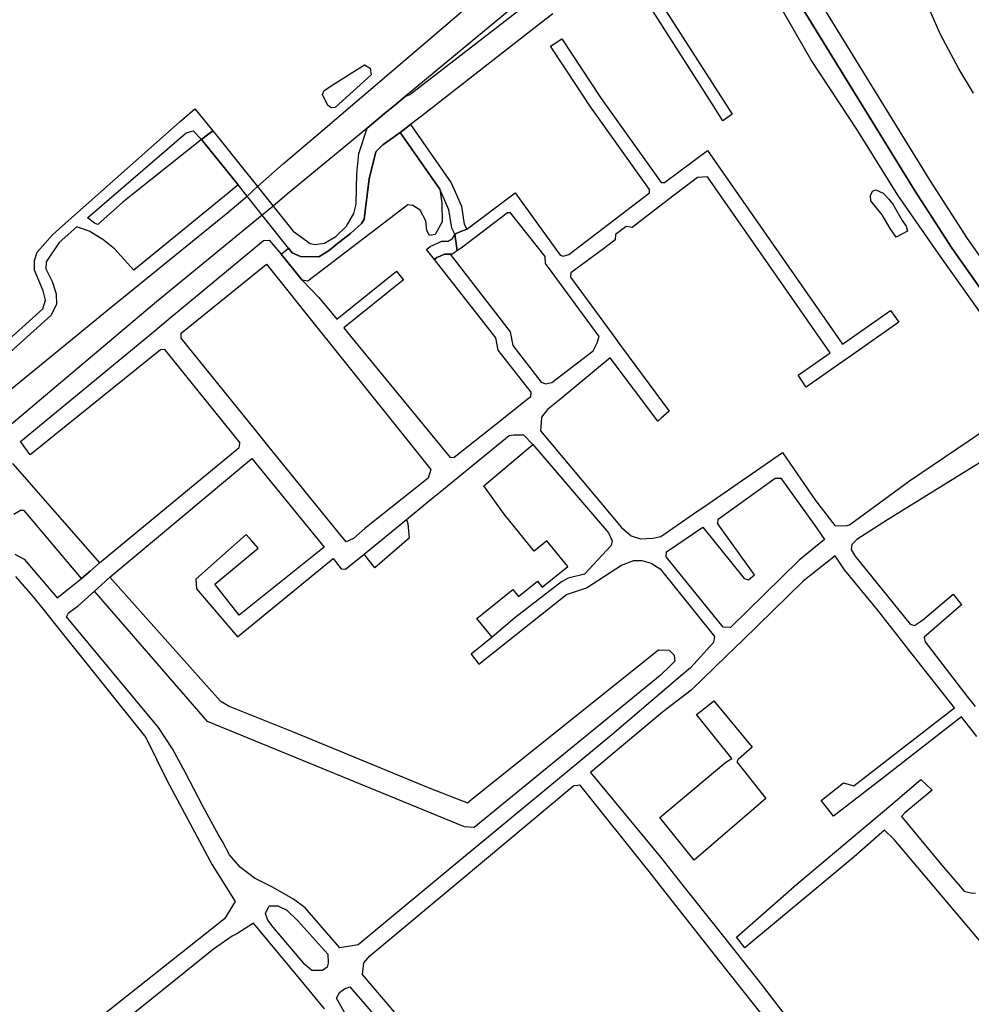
# Model space of a CAD drawing. Header units: metres. Extents: x 89872 to 99175, y 455036 to 468911.
# Tile 153 of 196: x 95569 to 96017, y 461769 to 462233. Entities that reach past the tile are written whole.
import ezdxf

# ---------------------------------------------------------------- set-up
doc = ezdxf.new("R2010")
doc.units = ezdxf.units.M
doc.layers.add('Waterdeel', color=7, linetype='Continuous', true_color=0x00aaff)
doc.layers.add('Wegdeel', color=7, linetype='Continuous', true_color=0x9a9a9a)
doc.layers.add('Wegdeel doorgaand', color=1, linetype='Continuous')

msp = doc.modelspace()

# ---------------------------------------------------------------- linework, layer by layer
at = {"layer": 'Waterdeel', "lineweight": -3}
for p, q in [((95717.18, 462202.67), (95731.17, 462211.59)), ((95731.17, 462211.59), (95733.84, 462209.99)), ((95733.84, 462209.99), (95734.2, 462206.78)), ((95734.2, 462206.78), (95717.27, 462191.46)), ((95712.1, 462199.47), (95717.18, 462202.67)), ((95711.39, 462197.51), (95712.1, 462199.47)), ((95713.88, 462192.35), (95711.39, 462197.51)), ((95715.49, 462191.28), (95713.88, 462192.35)), ((95717.27, 462191.46), (95715.49, 462191.28)), ((95739.72, 462173.81), (95747.91, 462179.7)), ((95747.91, 462179.7), (95766.6, 462152.93)), ((95736.51, 462170.6), (95739.72, 462173.81)), ((95733.31, 462157.77), (95736.51, 462170.6)), ((95730.99, 462138.88), (95733.31, 462157.77)), ((95766.6, 462152.93), (95767.52, 462146.33)), ((95969.44, 462149.91), (95970.36, 462151.99)), ((95969.55, 462147.49), (95969.44, 462149.91)), ((95970.36, 462151.99), (95971.98, 462152.68)), ((95971.98, 462152.68), (95975.44, 462151.07)), ((95975.44, 462151.07), (95978.1, 462148.18)), ((95751.48, 462145.65), (95704.44, 462109.65)), ((95753.8, 462145.3), (95751.48, 462145.65)), ((95757.32, 462143.13), (95753.8, 462145.3)), ((95767.52, 462146.33), (95767.63, 462137.63)), ((95974.87, 462140.79), (95969.55, 462147.49)), ((95978.1, 462148.18), (95980.06, 462145.75)), ((95980.06, 462145.75), (95980.52, 462144.83)), ((95980.52, 462144.83), (95984.34, 462138.25)), ((95760, 462138.03), (95757.32, 462143.13)), ((95978.68, 462134.44), (95974.87, 462140.79)), ((95724.5, 462132), (95729.62, 462136.81)), ((95729.62, 462136.81), (95730.99, 462138.88)), ((95760.52, 462133.53), (95760, 462138.03)), ((95767.63, 462137.63), (95764.43, 462131.63)), ((95984.34, 462138.25), (95986.18, 462135.47)), ((95986.18, 462135.47), (95986.88, 462133.16)), ((95717.61, 462126.77), (95724.5, 462132)), ((95761.65, 462131.13), (95760.52, 462133.53)), ((95764.43, 462131.63), (95761.65, 462131.13)), ((95981.57, 462130.4), (95978.68, 462134.44)), ((95986.88, 462133.16), (95981.57, 462130.4)), ((95714.57, 462124.22), (95717.61, 462126.77)), ((95691.87, 462122.29), (95695.25, 462125.19)), ((95701.77, 462110.01), (95691.87, 462122.29)), ((95695.25, 462125.19), (95696.96, 462123.02)), ((95696.96, 462123.02), (95700.88, 462121.24)), ((95700.88, 462121.24), (95709.61, 462121.06)), ((95709.61, 462121.06), (95714.57, 462124.22)), ((95704.44, 462109.65), (95701.77, 462110.01)), ((95565.26, 462023.64), (95606.29, 461976.86)), ((95569.02, 462001.6), (95565.99, 461999.61)), ((95570.81, 462001.6), (95569.02, 462001.6)), ((95597.87, 461969.51), (95570.81, 462001.6)), ((95730.87, 461981.02), (95750.84, 461997.38)), ((95750.84, 461997.38), (95751.48, 461995.38)), ((95751.48, 461995.38), (95752.16, 461988.48)), ((95752.16, 461988.48), (95735.95, 461974.49)), ((95606.29, 461976.86), (95601.93, 461973.06)), ((95735.95, 461974.49), (95730.87, 461981.02)), ((95601.93, 461973.06), (95597.87, 461969.51)), ((95607.2, 461966.55), (95611.2, 461970.11)), ((95611.2, 461970.11), (95663.12, 461911.86)), ((95603.94, 461963.54), (95607.2, 461966.55)), ((95657.2, 461902.18), (95603.94, 461963.54)), ((95782.63, 461866.29), (95869.64, 461935.95)), ((95869.64, 461935.95), (95874.57, 461935.75)), ((95874.57, 461935.75), (95876.94, 461933.38)), ((95877.34, 461930.62), (95875.42, 461928.76)), ((95876.94, 461933.38), (95877.34, 461930.62)), ((95875.42, 461928.76), (95870.43, 461923.91)), ((95870.43, 461923.91), (95782.77, 461852.22)), ((95891.51, 461908.65), (95895.7, 461911.96)), ((95895.7, 461911.96), (95913.66, 461890.1)), ((95663.12, 461911.86), (95667.66, 461909.29)), ((95667.66, 461909.29), (95698.21, 461897.03)), ((95887.48, 461905.47), (95891.51, 461908.65)), ((95904.14, 461884.7), (95887.48, 461905.47)), ((95778.23, 461852.61), (95657.2, 461902.18)), ((95698.21, 461897.03), (95761.84, 461870.78)), ((95913.66, 461890.1), (95907.17, 461884.26)), ((95901.33, 461882.96), (95904.14, 461884.7)), ((95907.17, 461884.26), (95906.52, 461883.18)), ((95870.17, 461857), (95901.33, 461882.96)), ((95906.52, 461883.18), (95920.15, 461865.87)), ((95979.01, 461862.82), (95993.2, 461874.87)), ((95993.2, 461874.87), (95998.43, 461869.83)), ((95761.84, 461870.78), (95779.61, 461863.87)), ((95779.61, 461863.87), (95782.63, 461866.29)), ((95920.15, 461865.87), (95886.4, 461836.87)), ((95998.43, 461869.83), (95985.64, 461859.17)), ((95934.73, 461825.51), (95979.01, 461862.82)), ((95886.4, 461836.87), (95870.17, 461857)), ((95985.64, 461859.17), (95984.09, 461857.42)), ((95984.09, 461857.42), (96002.83, 461834.62)), ((95782.77, 461852.22), (95778.23, 461852.61)), ((95975.95, 461851.03), (95961.8, 461838.43)), ((95980.6, 461846.57), (95975.95, 461851.03)), ((96026.93, 461791.71), (95980.6, 461846.57)), ((95961.8, 461838.43), (95941.97, 461821.9)), ((96002.83, 461834.62), (96013.54, 461822.2)), ((95906.37, 461800.5), (95934.73, 461825.51)), ((95941.97, 461821.9), (95910.31, 461795.53)), ((96013.54, 461822.2), (96016.65, 461821.4)), ((96016.65, 461821.4), (96018.85, 461821.31)), ((95910.31, 461795.53), (95906.37, 461800.5))]:
    msp.add_line(p, q, dxfattribs=at)
for points in [[(96017.87, 462198.25), (96011.1, 462209.61), (96002.33, 462225.76), (95997.75, 462236.52), (95952.52, 462351.91), (95949.93, 462353.5), (95946.54, 462352.51), (95938.57, 462347.72), (95896.78, 462320.41), (95893.32, 462326.9), (95890.19, 462333.11), (95896.51, 462336.25), (95927.87, 462356.3), (95943.54, 462365.94), (95945.03, 462367.92), (95945.49, 462370.95), (95917.92, 462453.79), (95910.3, 462475.57), (95909.62, 462478.61), (95909.08, 462481.05), (95920.95, 462485.84), (95937, 462440), (96005.59, 462263.22), (96022.73, 462234.19)], [(95856.77, 462262.63), (95904.32, 462188.24), (95899.95, 462185.17), (95894.83, 462193.18), (95864.54, 462240.57)], [(95502.43, 462007.96), (95611.84, 462097.42), (95666.69, 462141.96), (95675.82, 462149.7), (95678.08, 462151.77), (95680.74, 462154.2), (95692.79, 462164.85), (95711.45, 462180.81), (95720.03, 462188.15), (95797.14, 462254.04)], [(95805.77, 462242.8), (95750.3, 462196.64), (95745.23, 462192.42), (95740.56, 462188.54), (95732.3, 462181.68), (95724.07, 462174.85), (95695.68, 462151.33), (95688.06, 462145.01), (95685.18, 462142.64), (95682.9, 462140.76), (95676.72, 462135.68), (95633.11, 462099.8), (95558.51, 462037.09)]]:
    msp.add_lwpolyline(points, dxfattribs=at)
at = {"layer": 'Wegdeel'}
for p, q in [((95903.61, 462293.01), (95990.17, 462152.5)), ((95941.39, 462214.05), (95897.05, 462291.15)), ((95752.51, 462197.49), (95807.76, 462240.22)), ((95819.73, 462235.5), (95814.48, 462231.41)), ((95814.48, 462231.41), (95757.98, 462187.42)), ((95963.49, 462180.43), (95941.39, 462214.05)), ((95745.23, 462192.42), (95750.3, 462196.64)), ((95750.3, 462196.64), (95752.51, 462197.49)), ((95740.56, 462188.54), (95745.23, 462192.42)), ((95732.3, 462181.68), (95740.56, 462188.54)), ((95757.98, 462187.42), (95752.76, 462183.36)), ((95728.49, 462169.71), (95732.3, 462181.68)), ((95750.53, 462181.68), (95747.91, 462179.7)), ((95747.91, 462179.7), (95750.53, 462181.68)), ((95752.76, 462183.36), (95750.53, 462181.68)), ((95750.53, 462181.68), (95752.76, 462183.36)), ((95752.76, 462183.36), (95771.92, 462155.92)), ((95654.31, 462176.33), (95656.57, 462178.1)), ((95671.62, 462154.99), (95654.31, 462176.33)), ((95656.57, 462178.1), (95659.65, 462180.51)), ((95659.65, 462180.51), (95663.82, 462175.41)), ((95747.91, 462179.7), (95739.72, 462173.81)), ((95766.6, 462152.93), (95747.91, 462179.7)), ((95982.34, 462150.18), (95963.49, 462180.43)), ((95663.82, 462175.41), (95672.43, 462164.61)), ((95739.72, 462173.81), (95736.51, 462170.6)), ((95727.43, 462160.27), (95728.49, 462169.71)), ((95736.51, 462170.6), (95733.31, 462157.77)), ((95672.43, 462164.61), (95678.16, 462157.43)), ((95727.25, 462145.83), (95727.43, 462160.27)), ((95733.31, 462157.77), (95730.99, 462138.88)), ((95675.82, 462149.7), (95671.62, 462154.99)), ((95678.16, 462157.43), (95680.74, 462154.2)), ((95680.74, 462154.2), (95688.06, 462145.01)), ((95771.92, 462155.92), (95776.76, 462144.87)), ((95682.9, 462140.76), (95675.82, 462149.7)), ((95770.88, 462143.14), (95766.6, 462152.93)), ((96002.42, 462121.31), (95982.34, 462150.18)), ((95990.17, 462152.5), (96007.85, 462124.97)), ((95688.06, 462145.01), (95697.49, 462133.18)), ((95726, 462141.55), (95727.25, 462145.83)), ((95776.76, 462144.87), (95778.1, 462136.44)), ((95695.25, 462125.19), (95682.9, 462140.76)), ((95722.62, 462135.49), (95726, 462141.55)), ((95772.26, 462134.56), (95770.88, 462143.14)), ((95717.63, 462130.68), (95722.62, 462135.49)), ((95729.62, 462136.81), (95724.5, 462132)), ((95730.99, 462138.88), (95729.62, 462136.81)), ((95773.63, 462131.82), (95772.26, 462134.56)), ((95778.1, 462136.44), (95779.26, 462134.13)), ((95697.49, 462133.18), (95705.51, 462127.3)), ((95712.28, 462127.48), (95717.63, 462130.68)), ((95724.5, 462132), (95717.61, 462126.77)), ((95772.6, 462129.76), (95773.63, 462131.82)), ((95776.06, 462132.82), (95773.63, 462131.82)), ((95773.63, 462131.82), (95774.26, 462127.33)), ((95779.26, 462134.13), (95776.06, 462132.82)), ((95705.51, 462127.3), (95707.65, 462126.94)), ((95707.65, 462126.94), (95712.28, 462127.48)), ((95717.61, 462126.77), (95714.57, 462124.22)), ((95760.24, 462124.54), (95761.96, 462125.98)), ((95761.96, 462125.98), (95767.45, 462128.38)), ((95767.45, 462128.38), (95770.54, 462128.38)), ((95770.54, 462128.38), (95772.6, 462129.76)), ((95774.26, 462127.33), (95774.74, 462123.89)), ((95696.96, 462123.02), (95695.25, 462125.19)), ((95700.88, 462121.24), (95696.96, 462123.02)), ((95709.61, 462121.06), (95700.88, 462121.24)), ((95714.57, 462124.22), (95709.61, 462121.06)), ((95764.14, 462119.89), (95760.24, 462124.54)), ((95765.19, 462120.77), (95764.14, 462119.89)), ((95766.72, 462121.44), (95765.19, 462120.77)), ((95768.72, 462122.31), (95766.72, 462121.44)), ((95771.42, 462122.31), (95768.72, 462122.31)), ((95772.38, 462122.31), (95771.42, 462122.31)), ((95774.74, 462123.89), (95772.38, 462122.31)), ((96035.27, 462074.74), (96002.42, 462121.31)), ((96007.85, 462124.97), (96041.6, 462077.14)), ((95787.32, 462013.2), (95810.35, 462032.65)), ((95810.35, 462032.65), (95846.07, 461991.1)), ((95796.89, 461999.89), (95787.32, 462013.2)), ((95811.01, 461982.44), (95796.89, 461999.89)), ((95846.07, 461991.1), (95847.78, 461987.24)), ((95817.02, 461987.31), (95811.01, 461982.44)), ((95826.79, 461975.23), (95817.02, 461987.31)), ((95847.78, 461987.24), (95847.35, 461985.09)), ((95847.35, 461985.09), (95834.69, 461971.57)), ((95814.78, 461965.5), (95826.79, 461975.23)), ((95823.96, 461967.91), (95801.85, 461950.95)), ((95803.6, 461961.03), (95812.54, 461968.27)), ((95812.54, 461968.27), (95814.78, 461965.5)), ((95826.96, 461969.63), (95823.96, 461967.91)), ((95834.69, 461971.57), (95826.96, 461969.63)), ((95784.03, 461950.69), (95800.91, 461964.35)), ((95800.91, 461964.35), (95803.6, 461961.03)), ((95791.17, 461941.87), (95784.03, 461950.69)), ((95801.85, 461950.95), (95791.17, 461941.87))]:
    msp.add_line(p, q, dxfattribs=at)
for points in [[(95566.35, 461981), (95570.82, 461978.6), (95574.21, 461974.61), (95586.32, 461960.44), (95591.49, 461964.5), (95597.87, 461969.51), (95601.93, 461973.06), (95606.29, 461976.86), (95671.99, 462031.25), (95672.31, 462033.01), (95672.42, 462033.61), (95637, 462077.41), (95635.07, 462077.19), (95573.68, 462027.82), (95571.61, 462030.67), (95569.12, 462034.1), (95630.7, 462085.03), (95638.57, 462091.54), (95683.51, 462128.72), (95686.18, 462128.9), (95691.87, 462122.29), (95701.77, 462110.01), (95709.54, 462101.95), (95718, 462091.65), (95746.16, 462114.31), (95747.81, 462112.26), (95749.46, 462110.21), (95721.34, 462087.58), (95723.08, 462085.46), (95771.51, 462026.48), (95773.33, 462026.66), (95795.73, 462044.43), (95807.74, 462053.96), (95809.41, 462055.28), (95809.6, 462057.28), (95794.1, 462077.15), (95793.01, 462082.99), (95764.14, 462119.89), (95765.19, 462120.77), (95766.72, 462121.44), (95768.72, 462122.31), (95771.42, 462122.31), (95799.75, 462085.72), (95801.03, 462079.34), (95814.33, 462062.03), (95816.52, 462061.3), (95819.26, 462061.84), (95838.76, 462076.79), (95840.73, 462080.57), (95841.67, 462083.53), (95822.93, 462109.03), (95817.76, 462116.05), (95816.34, 462117.99), (95816.16, 462121.27), (95799.94, 462141.87), (95798.48, 462141.87), (95779.89, 462127.65), (95777.31, 462125.6), (95774.74, 462123.89), (95774.26, 462127.33), (95773.63, 462131.82), (95776.06, 462132.82), (95779.26, 462134.13), (95802.12, 462151.16), (95823.26, 462121.82), (95824.72, 462121.45), (95827.27, 462122.18), (95865.36, 462151.16), (95865.36, 462152.8), (95837.3, 462192.18), (95831.31, 462201.27), (95818.76, 462220.33), (95820.43, 462221.43), (95824.06, 462223.82), (95842.61, 462195.64), (95870.83, 462156.09), (95872.47, 462156.09), (95892.6, 462171.22), (95956.23, 462079.92), (95978.9, 462095.77), (95980.84, 462093), (95982.78, 462090.23), (95960.04, 462074.32), (95954.29, 462070.3), (95939.16, 462059.72), (95937.22, 462062.49), (95935.28, 462065.27), (95950.42, 462075.85), (95892.66, 462158.74), (95887.96, 462158.49), (95877.01, 462150.14), (95870.15, 462144.9), (95857.13, 462134.97), (95854.28, 462135.32), (95849.29, 462131.58), (95849.11, 462129.09), (95843.68, 462124.91), (95828.28, 462113.52), (95828.09, 462111.52), (95847.27, 462085.36), (95852.15, 462078.7), (95874.56, 462048.37), (95870.84, 462045.1), (95869.24, 462043.7), (95846.82, 462073.48), (95822.76, 462053.52), (95817.34, 462049.17), (95814.43, 462045.53), (95814.29, 462043.09), (95814.06, 462039.15), (95852.15, 461993.58), (95856.71, 461989.57), (95861.08, 461988.29), (95866.91, 461988.47), (95870.64, 461989.32), (95886.07, 461999.98), (95892.79, 462004.63), (95928.01, 462028.97), (95943.54, 462006.3), (95952.63, 461994.54), (95957.8, 461994.36), (95959.58, 461994.89), (95987.82, 462015.53), (96015.88, 462034.53), (96021.46, 462038.31)], [(95497.07, 462022.17), (95579.62, 462096.58), (95580.83, 462100.73), (95579.79, 462105.06), (95575.64, 462114.75), (95575.64, 462119.42), (95576.89, 462123.34), (95584.15, 462131.51), (95591.64, 462138.16), (95644.31, 462184.79), (95651.22, 462190.79), (95659.65, 462180.51), (95656.57, 462178.1), (95654.31, 462176.33), (95671.62, 462154.99), (95666.83, 462151.08), (95622.41, 462114.79), (95613.31, 462124.8), (95607.79, 462129.26), (95601.37, 462133.18), (95595.66, 462135.14), (95587.31, 462127.79), (95581.17, 462118.73), (95581, 462115.44), (95583.94, 462109.39), (95585.85, 462103.67), (95586.02, 462098.66), (95583.42, 462093.47), (95501.92, 462020.09)], [(96027.69, 462028.23), (95977.49, 461997.21), (95963.06, 461987.87), (95960.57, 461985.55), (95960.39, 461983.23), (95961.99, 461980.2), (95988.18, 461947.95), (95990.14, 461947.41), (95993.88, 461949.91), (96008.34, 461962.17), (96010.06, 461960), (96012.3, 461957.17), (95994.77, 461941.89), (95995.13, 461939.75), (96015.01, 461913.98), (96018.65, 461909.27)], [(96019.48, 461895.03), (96012.3, 461904.29), (95990.23, 461887.17), (95974.62, 461875.06), (95951.97, 461857.49), (95948.66, 461861.76), (95946.13, 461865.02), (95956.76, 461873.26), (95961.63, 461871.93), (95986.86, 461891.51), (96008.92, 461908.62), (95987.35, 461936.05), (95982.9, 461941.72), (95972.66, 461954.74), (95957.17, 461973.65), (95952.78, 461980.23), (95937.69, 461968.32), (95909.24, 461940.5), (95901.62, 461933.05), (95884.91, 461916.89), (95871.49, 461906.59), (95841.49, 461881.48), (95837.57, 461878.17), (95870.71, 461838.04), (95881.07, 461824.97), (95897.2, 461804.62), (95917.42, 461779.11), (95965.49, 461716.49)], [(95566.76, 461970.54), (95574.84, 461961.13), (95579.68, 461955.1), (95585.71, 461947.58), (95628.18, 461894.68), (95638.02, 461874.6), (95659.31, 461834.67), (95670.25, 461817.36), (95665.1, 461809.17), (95603.12, 461760.05), (95548.67, 461716.02)], [(95791.06, 461711.42), (95730.13, 461782.98), (95730.84, 461788.43), (95733.61, 461791.79), (95776.1, 461827.23), (95829.76, 461871.97), (95831.62, 461872.25), (95832.32, 461872.36), (95865.65, 461830.78), (95874.2, 461819.88), (95900.35, 461786.57), (95947.16, 461727.56)], [(95712.23, 461766.8), (95702.1, 461779.28), (95678.76, 461807.19), (95670.94, 461802.14), (95668.79, 461801.07), (95659.98, 461794.95), (95646.95, 461784.33), (95557.08, 461712.34)]]:
    msp.add_lwpolyline(points, dxfattribs=at)
for points in [[(95654.31, 462176.33), (95622.83, 462151.27), (95617.25, 462146.76), (95605.45, 462136.24), (95603.94, 462136.88), (95600.64, 462139.52), (95647.12, 462179.57), (95650.33, 462180.45)], [(95722.43, 461986.81), (95719.54, 461990.38), (95685.62, 462032.27), (95679.99, 462039.23), (95644.73, 462082.78), (95644.73, 462084.1), (95644.73, 462085.14), (95684.87, 462117.56), (95710.48, 462085.62), (95713.77, 462081.52), (95762.35, 462020.94), (95761.07, 462016.86), (95731.23, 461993.03), (95725.86, 461988.31)], [(95719.48, 461795.52), (95703.12, 461814.37), (95697.73, 461818.53), (95687.5, 461824.21), (95679.24, 461828.4), (95672.61, 461833.48), (95667.52, 461839.34), (95664.21, 461845.71), (95662.46, 461848.4), (95655.1, 461861.94), (95646.68, 461878.32), (95640.68, 461889.33), (95634.02, 461899.28), (95590.66, 461951.55), (95591.65, 461953.33), (95596.24, 461956.65), (95603.94, 461963.54), (95607.2, 461966.55), (95611.2, 461970.11), (95678, 462026.1), (95712.06, 461984.33), (95672, 461952.2), (95660.68, 461966.92), (95681.05, 461983.9), (95677.95, 461987.42), (95675.4, 461990.31), (95651.63, 461969.18), (95652, 461964.65), (95671.24, 461942.01), (95716.3, 461978.94), (95720.07, 461974.14), (95722.21, 461973.93), (95730.87, 461981.02), (95750.84, 461997.38), (95763.48, 462007.67), (95766.53, 462010.16), (95778.7, 462020.07), (95799.27, 462036.83), (95801.42, 462037.26), (95805.93, 462037.26), (95810.35, 462032.65), (95846.07, 461991.1), (95847.78, 461987.24), (95847.35, 461985.09), (95834.69, 461971.57), (95826.96, 461969.63), (95823.96, 461967.91), (95801.85, 461950.95), (95791.17, 461941.87), (95781.34, 461933.92), (95782.98, 461931.82), (95784.98, 461929.25), (95826.2, 461962.02), (95835.68, 461965.18), (95852.2, 461975.74), (95857.99, 461978.01), (95861.74, 461978.01), (95866.08, 461976.83), (95870.43, 461974.07), (95895.9, 461942.27), (95895.5, 461939.31), (95884.64, 461927.46), (95879.78, 461923.32), (95847.53, 461895.86), (95832.93, 461883.77), (95826.49, 461878.44), (95771.45, 461832.85), (95728.08, 461796.93)], [(95909.96, 461969.59), (95911.95, 461968.9), (95912.89, 461969.71), (95914.75, 461971.31), (95897.57, 461995.25), (95897.73, 461997.47), (95924.48, 462016.81), (95927.15, 462016.81), (95942.93, 461994.98), (95947.71, 461987.83), (95935.88, 461978.14), (95903.46, 461946.42), (95900.07, 461946.6), (95873.17, 461979.75), (95873.34, 461982.06), (95890.45, 461993.65)], [(95711.3, 461784.88), (95708.24, 461784.88), (95706.36, 461784.88), (95703.01, 461787.65), (95688, 461805.22), (95685.62, 461808.53), (95684.45, 461811.76), (95686.21, 461815.3), (95690.33, 461815.3), (95694.49, 461813.34), (95699.65, 461808.18), (95713.86, 461792.58), (95714.06, 461788.24), (95713.47, 461786.46)], [(95818.31, 461655.93), (95816.13, 461656.52), (95787.11, 461688.91), (95739.73, 461744.4), (95722.35, 461763.95), (95717.94, 461771.85), (95719.38, 461774.45), (95721.62, 461776.22), (95724.18, 461777.18), (95742.29, 461756.25), (95772.3, 461720.9), (95822.06, 461660.27), (95822.06, 461658.1), (95821.07, 461657.11)]]:
    msp.add_lwpolyline(points, close=True, dxfattribs=at)
at = {"layer": 'Wegdeel doorgaand'}
for points in [[(95910.67, 462297.85), (95997.41, 462157.06), (96014.95, 462129.75), (96055.78, 462071.87)], [(96041.6, 462077.14), (96007.85, 462124.97), (95990.17, 462152.5), (95903.61, 462293.01)]]:
    msp.add_lwpolyline(points, dxfattribs=at)

doc.saveas('drawing.dxf')
